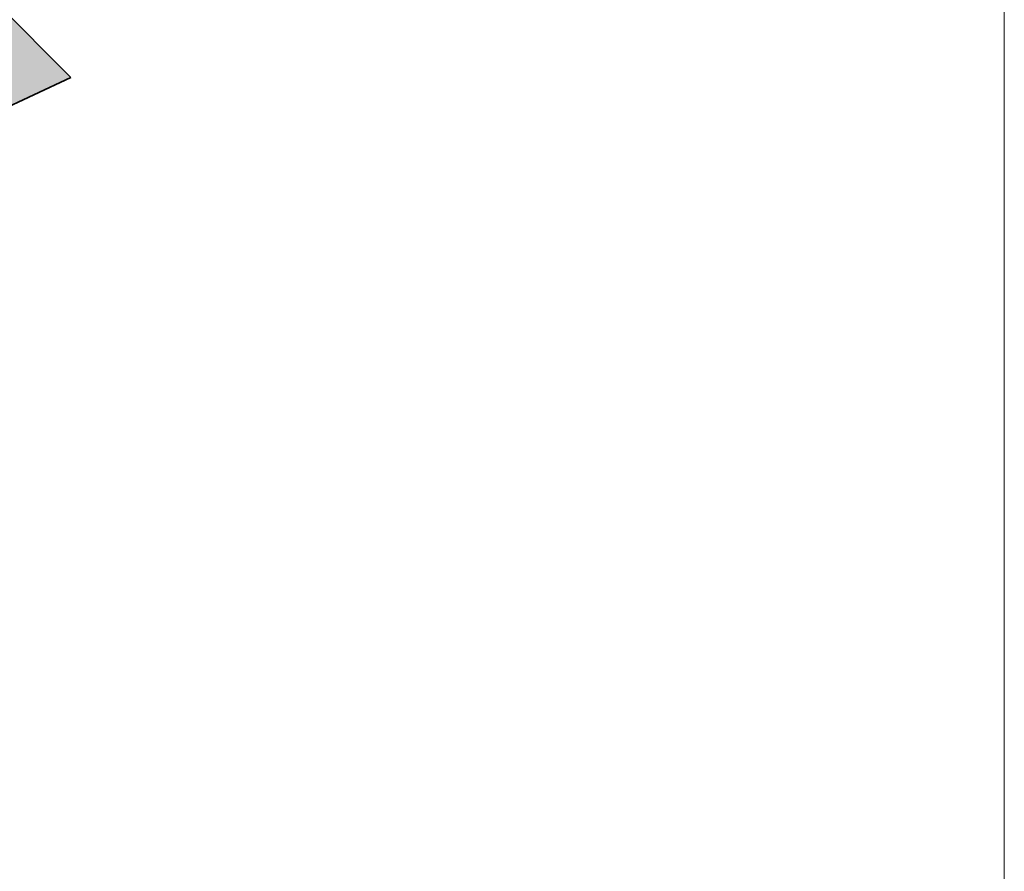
# Model space of a CAD drawing. Extents: x -223 to 557, y -138 to 606.
# Tile 248 of 256: x 203.15 to 211.3, y 143.31 to 150.36. Entities that reach past the tile are written whole.
import ezdxf

# ---------------------------------------------------------------- set-up
doc = ezdxf.new("R2010")
doc.units = 0
doc.layers.get('0').update_dxf_attribs({"lineweight": 35})
doc.layers.add('H_Ruecklauf', color=5, linetype='Continuous', lineweight=35, true_color=0x0000ff)
doc.layers.add('H_Ruecklauf_Beschriftung', color=5, linetype='Continuous', lineweight=18, true_color=0x0000ff)

# ---------------------------------------------------------------- blocks, each defined once
blk = doc.blocks.new('Steigleitung Heizung-A07ALE1S1N', base_point=(200.8544, 148.61))
at = {"color": 0, "lineweight": -2}
for p, q in [((209.1088, 157.6484), (209.0384, 157.6137)), ((209.1831, 157.6736), (209.1088, 157.6484)), ((209.2601, 157.6889), (209.1831, 157.6736)), ((209.3384, 157.694), (209.2601, 157.6889)), ((209.4167, 157.6889), (209.3384, 157.694)), ((209.4937, 157.6736), (209.4167, 157.6889)), ((209.568, 157.6484), (209.4937, 157.6736)), ((209.6384, 157.6137), (209.568, 157.6484)), ((208.9731, 157.5701), (208.9141, 157.5183)), ((209.0384, 157.6137), (208.9731, 157.5701)), ((209.7037, 157.5701), (209.6384, 157.6137)), ((209.7627, 157.5183), (209.7037, 157.5701)), ((208.9141, 157.5183), (208.8624, 157.4593)), ((209.8144, 157.4593), (209.7627, 157.5183)), ((208.8188, 157.394), (208.7841, 157.3237)), ((208.8624, 157.4593), (208.8188, 157.394)), ((209.858, 157.394), (209.8144, 157.4593)), ((209.8927, 157.3237), (209.858, 157.394)), ((208.7841, 157.3237), (208.7588, 157.2493)), ((209.918, 157.2493), (209.8927, 157.3237)), ((208.7588, 157.2493), (208.7435, 157.1724)), ((209.9333, 157.1724), (209.918, 157.2493)), ((208.7435, 157.1724), (208.7384, 157.094)), ((209.9384, 157.094), (209.9333, 157.1724)), ((208.7384, 157.094), (208.7435, 157.0157)), ((209.9333, 157.0157), (209.9384, 157.094)), ((208.7435, 157.0157), (208.7588, 156.9388)), ((209.918, 156.9388), (209.9333, 157.0157)), ((208.7588, 156.9388), (208.7841, 156.8644)), ((209.8927, 156.8644), (209.918, 156.9388)), ((208.7841, 156.8644), (208.8188, 156.794)), ((209.858, 156.794), (209.8927, 156.8644)), ((208.8188, 156.794), (208.8624, 156.7288)), ((208.8624, 156.7288), (208.9141, 156.6698)), ((209.7627, 156.6698), (209.8144, 156.7288)), ((209.8144, 156.7288), (209.858, 156.794)), ((208.9142, 156.6698), (200.8544, 148.61)), ((208.9141, 156.6698), (208.9731, 156.618)), ((209.7037, 156.618), (209.7627, 156.6698)), ((208.9731, 156.618), (209.0384, 156.5744)), ((209.0384, 156.5744), (209.1088, 156.5397)), ((209.568, 156.5397), (209.6384, 156.5744)), ((209.6384, 156.5744), (209.7037, 156.618)), ((209.1088, 156.5397), (209.1831, 156.5145)), ((209.1831, 156.5145), (209.2601, 156.4992)), ((209.2601, 156.4992), (209.3384, 156.494)), ((209.3384, 156.494), (209.4167, 156.4992)), ((209.4167, 156.4992), (209.4937, 156.5145)), ((209.4937, 156.5145), (209.568, 156.5397)), ((202.1223, 151.329), (200.8544, 148.61)), ((202.1223, 151.329), (203.5733, 149.8779)), ((203.5733, 149.8779), (200.8544, 148.61))]:
    blk.add_line(p, q, dxfattribs=at)
for points in [[(203.5733, 149.8779), (201.4456, 149.8779), (202.1223, 151.329)], [(200.8544, 148.61), (203.5733, 149.8779), (201.4456, 149.8779)]]:
    blk.add_solid(points, dxfattribs=at)
blk = doc.blocks.new('Bauteilbeschriftung-A07ALE221N', base_point=(193.3686, 118.8249))
at = {"color": 0, "linetype": 'ByBlock', "lineweight": -2, "ltscale": 0.18}
blk.add_line((211.2954, 138.8249), (211.2954, 157.094), dxfattribs=at)

msp = doc.modelspace()

# ---------------------------------------------------------------- block references
at = {"layer": 'H_Ruecklauf', "ltscale": 0.35}
msp.add_blockref('Steigleitung Heizung-A07ALE1S1N', (200.8544, 148.61), dxfattribs=at)
at = {"layer": 'H_Ruecklauf_Beschriftung', "ltscale": 0.18}
msp.add_blockref('Bauteilbeschriftung-A07ALE221N', (193.3686, 118.8249), dxfattribs=at)

doc.saveas('drawing.dxf')
